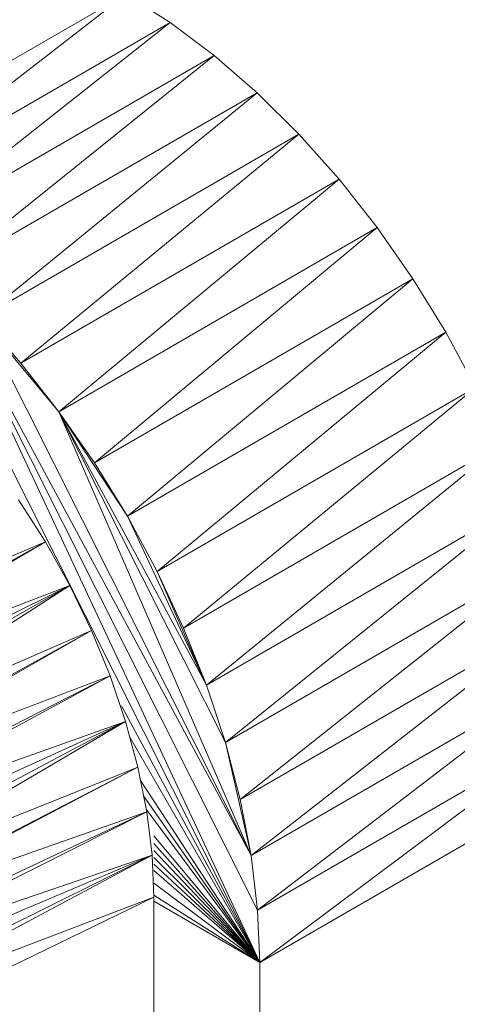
# Model space of a CAD drawing. Header units: metres. Extents: x -16.8 to 29.9, y -11.9 to 37.1.
# Tile 108 of 202: x 20.3311 to 20.3739, y -6.6556 to -6.5595. Entities that reach past the tile are written whole.
import ezdxf

# ---------------------------------------------------------------- set-up
doc = ezdxf.new("R2010")
doc.units = ezdxf.units.M
doc.layers.add('E-LITE-EQPM', color=7, linetype='Continuous', lineweight=5)

# ---------------------------------------------------------------- blocks, each defined once
blk = doc.blocks.new('LUMINARIA TIPO TARTARUGA DE SOBREPOR - Areno _1 x LED Modul 840_ 500 lm_ 840_-2275436-ISO_04')
at = {"layer": 'E-LITE-EQPM'}
for p, q in [((3.904604, -6.574987), (3.935717, -6.557024)), ((3.908936, -6.577734), (3.935717, -6.557024)), ((3.940048, -6.559771), (3.935717, -6.557024)), ((3.908936, -6.577734), (3.940048, -6.559771)), ((3.940048, -6.559771), (3.913226, -6.580945)), ((3.944338, -6.562982), (3.940048, -6.559771)), ((3.944338, -6.562982), (3.913226, -6.580945)), ((3.944338, -6.562982), (3.917433, -6.584591)), ((3.944338, -6.562982), (3.948545, -6.566628)), ((3.917433, -6.584591), (3.948545, -6.566628)), ((3.921516, -6.588636), (3.948545, -6.566628)), ((3.952629, -6.570673), (3.948545, -6.566628)), ((3.952629, -6.570673), (3.921516, -6.588636)), ((3.925437, -6.593041), (3.952629, -6.570673)), ((3.95655, -6.575078), (3.952629, -6.570673)), ((3.925437, -6.593041), (3.95655, -6.575078)), ((3.929157, -6.597763), (3.95655, -6.575078)), ((3.95655, -6.575078), (3.96027, -6.5798)), ((3.929157, -6.597763), (3.96027, -6.5798)), ((3.93264, -6.602757), (3.96027, -6.5798)), ((3.96027, -6.5798), (3.963753, -6.584794)), ((3.913226, -6.580945), (3.948798, -6.651534)), ((3.947949, -6.641088), (3.917433, -6.584591)), ((3.917433, -6.584591), (3.948585, -6.646409)), ((3.917433, -6.584591), (3.948798, -6.651534)), ((3.93264, -6.602757), (3.963753, -6.584794)), ((3.935854, -6.607976), (3.963753, -6.584794)), ((3.963753, -6.584794), (3.966967, -6.590013)), ((3.947949, -6.641088), (3.921516, -6.588636)), ((3.929157, -6.597763), (3.921516, -6.588636)), ((3.925437, -6.593041), (3.921516, -6.588636)), ((3.935854, -6.607976), (3.966967, -6.590013)), ((3.938766, -6.613368), (3.966967, -6.590013)), ((3.969879, -6.595405), (3.966967, -6.590013)), ((3.929157, -6.597763), (3.925437, -6.593041)), ((3.938766, -6.613368), (3.969879, -6.595405)), ((3.94135, -6.618882), (3.969879, -6.595405)), ((3.947949, -6.641088), (3.929157, -6.597763)), ((3.945434, -6.630063), (3.929157, -6.597763)), ((3.94358, -6.624465), (3.929157, -6.597763)), ((3.935854, -6.607976), (3.929157, -6.597763)), ((3.93264, -6.602757), (3.929157, -6.597763)), ((3.94135, -6.618882), (3.972463, -6.600919)), ((3.94358, -6.624465), (3.972463, -6.600919)), ((3.935854, -6.607976), (3.93264, -6.602757)), ((3.927838, -6.61047), (3.925215, -6.606356)), ((3.94358, -6.624465), (3.974692, -6.606502)), ((3.945434, -6.630063), (3.974692, -6.606502)), ((3.94358, -6.624465), (3.935854, -6.607976)), ((3.938766, -6.613368), (3.935854, -6.607976)), ((3.927838, -6.61047), (3.89918, -6.62259)), ((3.90099, -6.625433), (3.927838, -6.61047)), ((3.927838, -6.61047), (3.901262, -6.625904)), ((3.930219, -6.614737), (3.927838, -6.61047)), ((3.945434, -6.630063), (3.976547, -6.6121)), ((3.946895, -6.635621), (3.976547, -6.6121)), ((3.94358, -6.624465), (3.938766, -6.613368)), ((3.94135, -6.618882), (3.938766, -6.613368)), ((3.930219, -6.614737), (3.901262, -6.625904)), ((3.930219, -6.614737), (3.902678, -6.628357)), ((3.930219, -6.614737), (3.903482, -6.629899)), ((3.904235, -6.631345), (3.930219, -6.614737)), ((3.932334, -6.619114), (3.930219, -6.614737)), ((3.946895, -6.635621), (3.978008, -6.617658)), ((3.947949, -6.641088), (3.978008, -6.617658)), ((3.932334, -6.619114), (3.904235, -6.631345)), ((3.932334, -6.619114), (3.90547, -6.63399)), ((3.932334, -6.619114), (3.905653, -6.634382)), ((3.932334, -6.619114), (3.934162, -6.623556)), ((3.94358, -6.624465), (3.94135, -6.618882)), ((3.947949, -6.641088), (3.979062, -6.623125)), ((3.948585, -6.646409), (3.979062, -6.623125)), ((3.905653, -6.634382), (3.934162, -6.623556)), ((3.934162, -6.623556), (3.906923, -6.63745)), ((3.934162, -6.623556), (3.907175, -6.638145)), ((3.935684, -6.628018), (3.934162, -6.623556)), ((3.945434, -6.630063), (3.94358, -6.624465)), ((3.935271, -6.62649), (3.948798, -6.651534)), ((3.935684, -6.628018), (3.907175, -6.638145)), ((3.935684, -6.628018), (3.908039, -6.640531)), ((3.935684, -6.628018), (3.908593, -6.642318)), ((3.908993, -6.643609), (3.935684, -6.628018)), ((3.935684, -6.628018), (3.936885, -6.632453)), ((3.948585, -6.646409), (3.979698, -6.628446)), ((3.948798, -6.651534), (3.979698, -6.628446)), ((3.936093, -6.629528), (3.948798, -6.651534)), ((3.947949, -6.641088), (3.945434, -6.630063)), ((3.946895, -6.635621), (3.945434, -6.630063)), ((3.908993, -6.643609), (3.936885, -6.632453)), ((3.936885, -6.632453), (3.909731, -6.646469)), ((3.909782, -6.646667), (3.936885, -6.632453)), ((3.937751, -6.636817), (3.936885, -6.632453)), ((3.937145, -6.633762), (3.948798, -6.651534)), ((3.948798, -6.651534), (3.979911, -6.633571)), ((3.93744, -6.635249), (3.948798, -6.651534)), ((3.947949, -6.641088), (3.946895, -6.635621)), ((3.937701, -6.636565), (3.948798, -6.651534)), ((3.909782, -6.646667), (3.937751, -6.636817)), ((3.9104, -6.649686), (3.937751, -6.636817)), ((3.937751, -6.636817), (3.910529, -6.650547)), ((3.937751, -6.636817), (3.938274, -6.641064)), ((3.938449, -6.639172), (3.948798, -6.651534)), ((3.938449, -6.639907), (3.948798, -6.651534)), ((3.938274, -6.641064), (3.910529, -6.650547)), ((3.910844, -6.652651), (3.938274, -6.641064)), ((3.938274, -6.641064), (3.911016, -6.654518)), ((3.911111, -6.655545), (3.938274, -6.641064)), ((3.938274, -6.641064), (3.938449, -6.645151)), ((3.938449, -6.640609), (3.948798, -6.651534)), ((3.938449, -6.641283), (3.948798, -6.651534)), ((3.947949, -6.641088), (3.948585, -6.646409)), ((3.938449, -6.641934), (3.948798, -6.651534)), ((3.938449, -6.642566), (3.948798, -6.651534)), ((3.948798, -6.651534), (3.938449, -6.643786)), ((3.911111, -6.655545), (3.938449, -6.645151)), ((3.938449, -6.645151), (3.9112, -6.658351)), ((3.938449, -6.644972), (3.948798, -6.651534)), ((3.938449, -6.645151), (3.938449, -6.719452)), ((3.938449, -6.645559), (3.948798, -6.651534)), ((3.948585, -6.646409), (3.948798, -6.651534)), ((3.948798, -6.725018), (3.948798, -6.651534))]:
    blk.add_line(p, q, dxfattribs=at)

msp = doc.modelspace()

# ---------------------------------------------------------------- block references
at = {"layer": 'E-LITE-EQPM'}
msp.add_blockref('LUMINARIA TIPO TARTARUGA DE SOBREPOR - Areno _1 x LED Modul 840_ 500 lm_ 840_-2275436-ISO_04', (16.405767, 0), dxfattribs=at)

doc.saveas('drawing.dxf')
